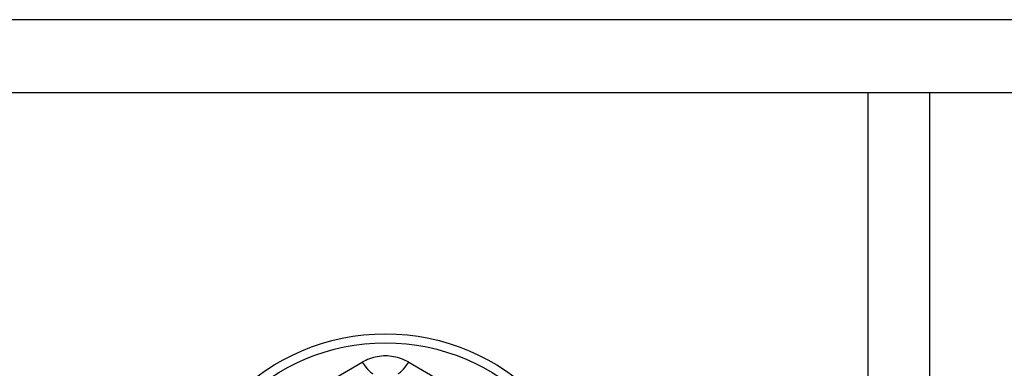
# Model space of a CAD drawing. Header units: inches. Extents: x 32 to 80, y 14.9 to 43.2.
# Tile 46 of 63: x 73.573 to 75.156, y 18.045 to 18.605. Entities that reach past the tile are written whole.
import ezdxf

# ---------------------------------------------------------------- set-up
doc = ezdxf.new("R2010")
doc.units = ezdxf.units.IN
doc.header["$MEASUREMENT"] = 0
doc.layers.add('Visible Edges(ANSI)', color=7, linetype='Continuous', lineweight=25)
doc.layers.add('Visible Tangent Edges(ANSI)', color=7, linetype='Continuous', lineweight=25)

msp = doc.modelspace()

# ---------------------------------------------------------------- linework, layer by layer
at = {"layer": 'Visible Edges(ANSI)'}
for p, q in [((78.5359, 18.4879), (42.5359, 18.4879)), ((75.0359, 17.5054), (75.0359, 18.4879))]:
    msp.add_line(p, q, dxfattribs=at)
msp.add_circle((74.1609, 17.7554), 0.3452, dxfattribs=at)
at = {"layer": 'Visible Tangent Edges(ANSI)'}
for p, q in [((78.5359, 18.6052), (42.5359, 18.6052)), ((74.9369, 17.5054), (74.9369, 18.4879)), ((73.9201, 17.9375), (74.1235, 18.055)), ((74.1982, 18.055), (74.4017, 17.9375))]:
    msp.add_line(p, q, dxfattribs=at)
at = {"layer": 'Visible Tangent Edges(ANSI)', "flags": 128}
msp.add_lwpolyline([(74.1982, 18.055), (74.1954, 18.0566), (74.1925, 18.058), (74.1895, 18.0593), (74.1865, 18.0605), (74.1834, 18.0616), (74.1803, 18.0625), (74.1771, 18.0632), (74.1739, 18.0639), (74.1707, 18.0644), (74.1674, 18.0647), (74.1641, 18.065), (74.1609, 18.065), (74.1576, 18.065), (74.1543, 18.0647), (74.1511, 18.0644), (74.1478, 18.0639), (74.1446, 18.0632), (74.1415, 18.0625), (74.1384, 18.0615), (74.1353, 18.0605), (74.1322, 18.0593), (74.1293, 18.058), (74.1264, 18.0566), (74.1235, 18.055)], dxfattribs=at)
at = {"layer": 'Visible Tangent Edges(ANSI)'}
msp.add_circle((74.1609, 17.7554), 0.3308, dxfattribs=at)
for centre, major_axis, start_param, end_param in [((74.1215, 18.0713), (0.0197, -0.0341), 5.107073, 6.283185), ((74.2003, 18.0713), (-0.0197, -0.0341), 0, 1.176113)]:
    msp.add_ellipse(centre, major_axis=major_axis, ratio=0.175929, start_param=start_param, end_param=end_param, dxfattribs=at)

doc.saveas('drawing.dxf')
